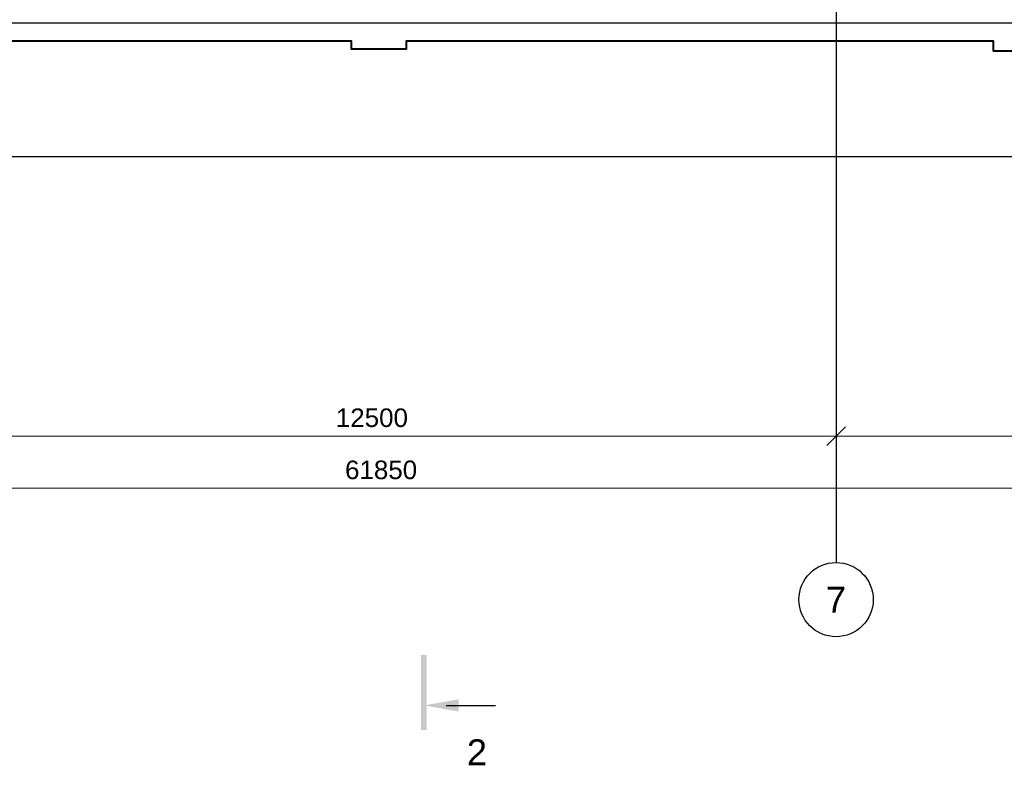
# Model space of a CAD drawing. Header units: millimetres. Extents: x -7161 to 110057, y -144197 to 43481.
# Tile 6 of 30: x 26056 to 39312, y -10343 to -303. Entities that reach past the tile are written whole.
import ezdxf

# ---------------------------------------------------------------- set-up
doc = ezdxf.new("R2010")
doc.units = ezdxf.units.MM
for name, color, linetype, lineweight in [('Несущие стены', 10, 'Continuous', 40), ('Обмерные чертежи _09_02_2026_ 3 эт_dwg', 8, 'Continuous', 9), ('Оси', 7, 'Continuous', 9), ('Разрезы', 7, 'Continuous', 9)]:
    doc.layers.add(name, color=color, linetype=linetype, lineweight=lineweight)
doc.styles.add('Arial', font='arial.ttf', dxfattribs={"height": 250})
doc.styles.add('Arial_1', font='arial.ttf', dxfattribs={"height": 350})

# ---------------------------------------------------------------- blocks, each defined once
blk = doc.blocks.new('Обмерные чертежи _09_02_2026_ 3 эт_dwg__Oblique-2039261-Cхема демонтажа сборных ребристых плит перекрытия 3 этажа в осях _Г-Ж_1-3 и Г-Ж_10-12_')
at = {"layer": 'Оси'}
blk.add_line((-0.5, -0.5), (0.5, 0.5), dxfattribs=at)
blk = doc.blocks.new('Обмерные чертежи _09_02_2026_ 3 эт_dwg_ось сокольники-2039262-Cхема демонтажа сборных ребристых плит перекрытия 3 этажа в осях _Г-Ж_1-3 и Г-Ж_10-12_')
at = {"layer": 'Оси'}
for p, q in [((-483016, 37824), (-470117, 37824)), ((-470517, 37824), (-462218, 37824)), ((-507564, 37124), (-445320, 37124))]:
    blk.add_line(p, q, dxfattribs=at)
at = {"layer": 'Оси', "color": 250, "lineweight": 30, "flags": 128}
for points in [[(-470317, 84678), (-470317, 80157), (-470317, 63892), (-470317, 56540), (-470317, 51884), (-470317, 45174), (-470317, 43179), (-470317, 36624), (-470317, 36124)], [(-445520, 43384), (-452018, 43384), (-455016, 43384), (-459017, 43384), (-462418, 43384), (-470317, 43384), (-482816, 43384), (-490714, 43384), (-493713, 43384), (-497864, 43384), (-500864, 43384), (-507364, 43384), (-513025, 43384), (-513525, 43384)], [(-445520, 41586), (-452018, 41586), (-455016, 41586), (-459017, 41586), (-462418, 41586), (-470317, 41586), (-482816, 41586), (-490714, 41586), (-493713, 41586), (-497864, 41586), (-500864, 41586), (-507364, 41586), (-513025, 41586), (-513525, 41586)]]:
    blk.add_lwpolyline(points, dxfattribs=at)
at = {"layer": 'Оси', "flags": 128}
blk.add_lwpolyline([(-470317, 38024), (-470317, 36687)], close=True, dxfattribs=at)
at = {"layer": 'Оси', "color": 250, "lineweight": 30}
blk.add_circle((-470317, 35624), 500, dxfattribs=at)
at = {"xscale": 250, "yscale": 250, "zscale": 250}
blk.add_blockref('Обмерные чертежи _09_02_2026_ 3 эт_dwg__Oblique-2039261-Cхема демонтажа сборных ребристых плит перекрытия 3 этажа в осях _Г-Ж_1-3 и Г-Ж_10-12_', (-470317, 37824), dxfattribs=at)
at = {"xscale": 250, "yscale": 250, "zscale": 250, "rotation": 180}
blk.add_blockref('Обмерные чертежи _09_02_2026_ 3 эт_dwg__Oblique-2039261-Cхема демонтажа сборных ребристых плит перекрытия 3 этажа в осях _Г-Ж_1-3 и Г-Ж_10-12_', (-470317, 37824), dxfattribs=at)
at = {"layer": 'Оси', "lineweight": 30, "line_spacing_factor": 0.941778}
for s, insert, char_height, width, attachment_point, style in [('12500', (-476566, 38198), 250, 1163.05, 2, 'Arial'), ('61850', (-476442, 37496), 250, 1163.05, 2, 'Arial'), ('\\fArial|b0|i0|c204|p34|;7', (-470453, 35797), 350, 325.65, 1, 'Arial_1')]:
    blk.add_mtext(s, dxfattribs=dict(at, insert=insert, char_height=char_height, width=width, attachment_point=attachment_point, style=style))
blk = doc.blocks.new('Обмерные чертежи _09_02_2026_ 3 эт_dwg_Разрез - Номер вида спереди_3_5 мм-16061-План 1-го этажа-2039279-Cхема демонтажа сборных ребристых плит перекрытия 3 этажа в осях _Г-Ж_1-3 и Г-Ж_10-12_')
at = {"layer": 'Разрезы', "lineweight": 30}
for points in [[(-0.33, -0.39), (9.8, -0.39), (9.8, 0.4), (-0.33, 0.4), (-0.33, 0)], [(2.18, -4.67), (3.82, -4.67), (3.07, -0.39), (2.93, -0.39)]]:
    blk.add_hatch(color=250, dxfattribs=at).paths.add_polyline_path(points)
at = {"layer": 'Разрезы', "color": 250, "lineweight": 30}
blk.add_line((3, -3), (3, -9.66), dxfattribs=at)
blk = doc.blocks.new('Обмерные чертежи _09_02_2026_ 3 эт_dwg-2039254-Cхема демонтажа сборных ребристых плит перекрытия 3 этажа в осях _Г-Ж_1-3 и Г-Ж_10-12_')
at = {"layer": 'Несущие стены', "flags": 128}
blk.add_lwpolyline([(-574666, -149811), (-566855, -149811), (-566855, -149921), (-566110, -149921), (-566110, -149811), (-558212, -149811), (-558212, -149948), (-557703, -149948)], dxfattribs=at)
blk.add_blockref('Обмерные чертежи _09_02_2026_ 3 эт_dwg_ось сокольники-2039262-Cхема демонтажа сборных ребристых плит перекрытия 3 этажа в осях _Г-Ж_1-3 и Г-Ж_10-12_', (-90010, -192960))
at = {"xscale": 99.99999999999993, "yscale": 99.99999999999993, "zscale": 99.99999999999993, "rotation": 89.99999999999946}
blk.add_blockref('Обмерные чертежи _09_02_2026_ 3 эт_dwg_Разрез - Номер вида спереди_3_5 мм-16061-План 1-го этажа-2039279-Cхема демонтажа сборных ребристых плит перекрытия 3 этажа в осях _Г-Ж_1-3 и Г-Ж_10-12_', (-565877, -159061), dxfattribs=at)
at = {"layer": 'Разрезы', "insert": (-565162, -159217), "char_height": 350, "width": 325.65, "attachment_point": 2, "line_spacing_factor": 0.941778, "style": 'Arial_1'}
blk.add_mtext('\\fArial|b0|i0|c204|p34|;2', dxfattribs=at)

msp = doc.modelspace()

# ---------------------------------------------------------------- block references
at = {"layer": 'Обмерные чертежи _09_02_2026_ 3 эт_dwg', "color": 7}
msp.add_blockref('Обмерные чертежи _09_02_2026_ 3 эт_dwg-2039254-Cхема демонтажа сборных ребристых плит перекрытия 3 этажа в осях _Г-Ж_1-3 и Г-Ж_10-12_', (597374, 149224), dxfattribs=at)

doc.saveas('drawing.dxf')
